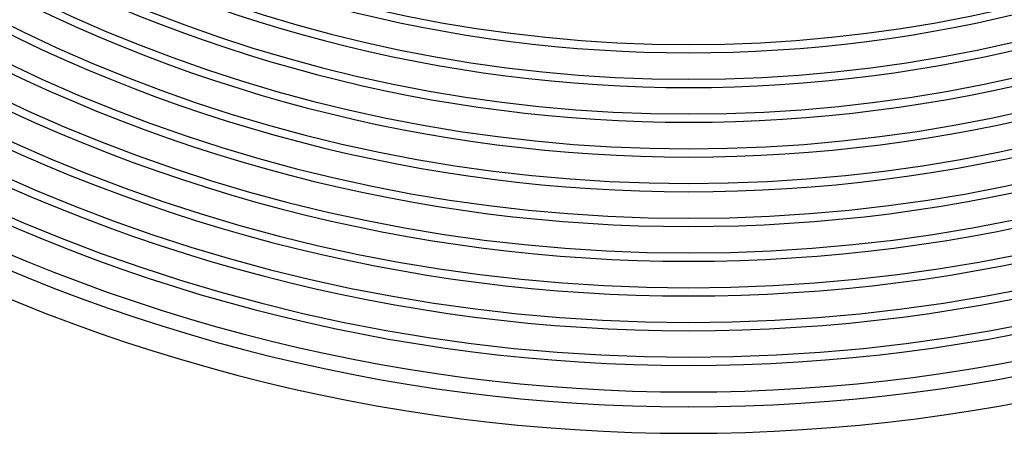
# Model space of a CAD drawing. Header units: millimetres. Extents: x -310 to 310, y -273 to 273.
# Tile 30 of 84: x -101 to 48, y -270 to -208. Entities that reach past the tile are written whole.
import ezdxf

# ---------------------------------------------------------------- set-up
doc = ezdxf.new("R2010")
doc.units = ezdxf.units.MM
doc.layers.add('THICK', color=7, linetype='Continuous')

msp = doc.modelspace()

# ---------------------------------------------------------------- linework, layer by layer
at = {"layer": 'THICK'}
for radius, start, end in [(258.5, 180, 0), (253.25, 180, 0), (248, 180, 0), (242.75, 180, 0), (237.5, 180, 0), (232.25, 180, 0), (227, 180, 0), (221.75, 180, 0), (216.5, 180, 0), (211.25, 180, 0), (212.5, 240.5393, 299.4608), (217.75, 240.5263, 299.4737), (223, 240.5139, 299.4861), (228.25, 240.502, 299.4979), (233.5, 240.4907, 299.5092), (238.75, 240.48, 299.52), (244, 240.4697, 299.5304), (249.25, 240.4597, 299.5402), (254.5, 240.4503, 299.5497), (259.75, 240.4412, 299.5589), (263.75, 240.1218, 299.8782), (266, 240.4308, 299.5692), (270, 240.4237, 299.5763)]:
    msp.add_arc((0, 0), radius, start, end, dxfattribs=at)

doc.saveas('drawing.dxf')
